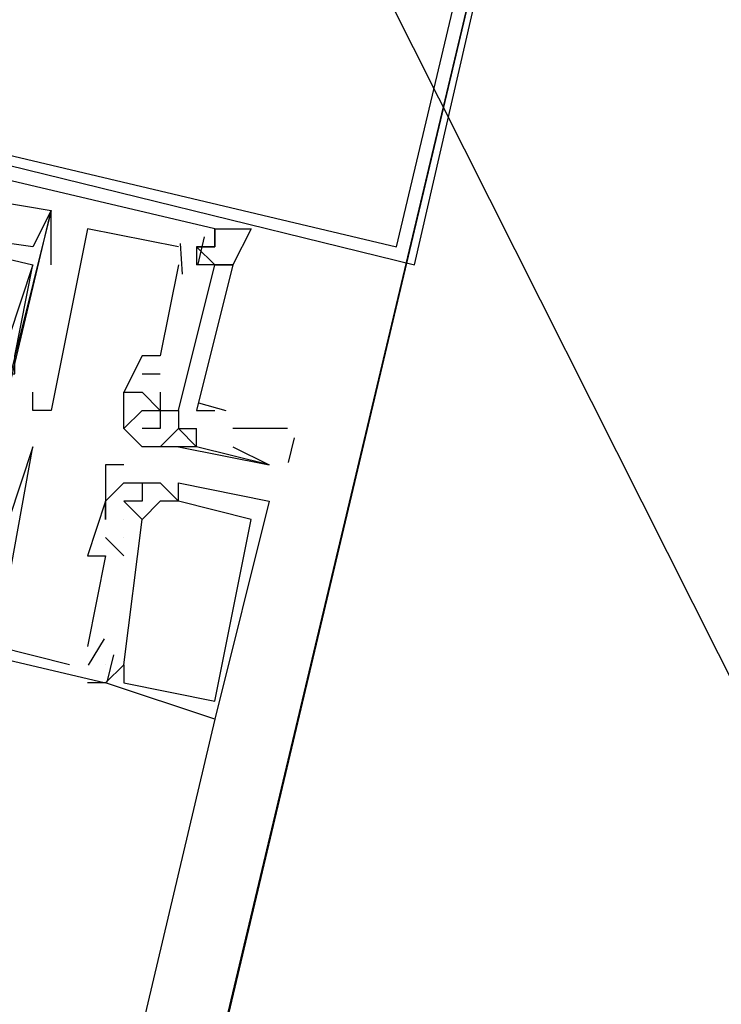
# Model space of a CAD drawing. Header units: feet. Extents: x -79 to 198, y -22 to 181.
# Tile 245 of 256: x 133.35 to 133.865, y 124.995 to 125.718. Entities that reach past the tile are written whole.
import ezdxf

# ---------------------------------------------------------------- set-up
doc = ezdxf.new("R2010")
doc.units = ezdxf.units.FT
doc.layers.add('A-LINEA', color=7, linetype='CONTINUOUS')

msp = doc.modelspace()

# ---------------------------------------------------------------- linework, layer by layer
at = {"layer": 'A-LINEA'}
for p, q in [((141.9822, 109.0957), (118.3186, 156.1837)), ((133.8267, 126.3511), (130.04, 110.4178)), ((133.3733, 125.5378), (133.3733, 125.5778)), ((133.3733, 125.5778), (133.3733, 125.5778)), ((133.3733, 125.5778), (133.3733, 125.5778)), ((133.3733, 125.5378), (133.3733, 125.5778)), ((133.3733, 125.5778), (133.3733, 125.5778)), ((133.3733, 125.5778), (133.3733, 125.5778)), ((133.3733, 125.5378), (133.3733, 125.5778)), ((133.3733, 125.5778), (133.3733, 125.5778)), ((133.3733, 125.5778), (133.3733, 125.5778)), ((133.4, 125.5644), (133.4, 125.5644)), ((133.4, 125.5644), (133.4, 125.5644)), ((133.4, 125.5644), (133.4, 125.5644)), ((133.48, 125.5644), (133.48, 125.5644)), ((133.4933, 125.5644), (133.4933, 125.5644)), ((133.4933, 125.5644), (133.4933, 125.5644)), ((133.4933, 125.5644), (133.4933, 125.5644)), ((133.4933, 125.5644), (133.4933, 125.5644)), ((133.4857, 125.5584), (133.4809, 125.5384)), ((133.4857, 125.5584), (133.4809, 125.5384)), ((133.4857, 125.5584), (133.4809, 125.5384)), ((133.36, 125.5511), (133.36, 125.5511)), ((133.36, 125.5511), (133.36, 125.5511)), ((133.36, 125.5511), (133.36, 125.5511)), ((133.4667, 125.5511), (133.4667, 125.5511)), ((133.4667, 125.5511), (133.4667, 125.5511)), ((133.4667, 125.5511), (133.4667, 125.5511)), ((133.4679, 125.5536), (133.4695, 125.5309)), ((133.4679, 125.5536), (133.4695, 125.5309)), ((133.4679, 125.5536), (133.4695, 125.5309)), ((133.48, 125.5511), (133.48, 125.5511)), ((133.48, 125.5511), (133.48, 125.5511)), ((133.48, 125.5511), (133.48, 125.5511)), ((133.4933, 125.5511), (133.4933, 125.5511)), ((133.4933, 125.5511), (133.4933, 125.5511)), ((133.4933, 125.5511), (133.4933, 125.5511)), ((133.4933, 125.5511), (133.4933, 125.5511)), ((133.36, 125.5378), (133.36, 125.5378)), ((133.36, 125.5378), (133.36, 125.5378)), ((133.36, 125.5378), (133.36, 125.5378)), ((133.36, 125.5378), (133.36, 125.5378)), ((133.36, 125.5378), (133.36, 125.5378)), ((133.36, 125.5378), (133.36, 125.5378)), ((133.3733, 125.5378), (133.3733, 125.5378)), ((133.3733, 125.5378), (133.3733, 125.5378)), ((133.3733, 125.5378), (133.3733, 125.5378)), ((133.4667, 125.5378), (133.4533, 125.4711)), ((133.4667, 125.5378), (133.4533, 125.4711)), ((133.4667, 125.5378), (133.4533, 125.4711)), ((133.4667, 125.5378), (133.4667, 125.5378)), ((133.4667, 125.5378), (133.4667, 125.5378)), ((133.4667, 125.5378), (133.4667, 125.5378)), ((133.48, 125.5378), (133.48, 125.5378)), ((133.48, 125.5378), (133.48, 125.5378)), ((133.48, 125.5378), (133.48, 125.5378)), ((133.4933, 125.5378), (133.4933, 125.5378)), ((133.4933, 125.5378), (133.4933, 125.5378)), ((133.4933, 125.5378), (133.4933, 125.5378)), ((133.44, 125.4711), (133.44, 125.4711)), ((133.44, 125.4711), (133.44, 125.4711)), ((133.44, 125.4711), (133.44, 125.4711)), ((133.4533, 125.4711), (133.4533, 125.4711)), ((133.4533, 125.4711), (133.4533, 125.4711)), ((133.4533, 125.4711), (133.4533, 125.4711)), ((133.44, 125.4578), (133.4533, 125.4578)), ((133.44, 125.4578), (133.44, 125.4578)), ((133.44, 125.4578), (133.4533, 125.4578)), ((133.44, 125.4578), (133.44, 125.4578)), ((133.44, 125.4578), (133.4533, 125.4578)), ((133.44, 125.4578), (133.44, 125.4578)), ((133.4533, 125.4578), (133.4533, 125.4578)), ((133.4533, 125.4578), (133.4533, 125.4578)), ((133.4533, 125.4578), (133.4533, 125.4578)), ((133.36, 125.4444), (133.36, 125.4444)), ((133.36, 125.4444), (133.36, 125.4444)), ((133.36, 125.4444), (133.36, 125.4444)), ((133.4267, 125.4444), (133.4267, 125.4444)), ((133.4267, 125.4444), (133.4267, 125.4444)), ((133.4267, 125.4444), (133.4267, 125.4444)), ((133.4267, 125.4444), (133.4267, 125.4444)), ((133.44, 125.4444), (133.44, 125.4444)), ((133.44, 125.4444), (133.44, 125.4444)), ((133.44, 125.4444), (133.44, 125.4444)), ((133.44, 125.4444), (133.44, 125.4444)), ((133.4533, 125.4444), (133.4533, 125.4444)), ((133.4533, 125.4444), (133.4533, 125.4444)), ((133.4533, 125.4444), (133.4533, 125.4444)), ((133.4815, 125.4367), (133.5014, 125.4311)), ((133.4815, 125.4367), (133.5014, 125.4311)), ((133.4815, 125.4367), (133.5014, 125.4311)), ((133.36, 125.4311), (133.36, 125.4311)), ((133.36, 125.4311), (133.36, 125.4311)), ((133.36, 125.4311), (133.36, 125.4311)), ((133.36, 125.4311), (133.36, 125.4311)), ((133.36, 125.4311), (133.36, 125.4311)), ((133.36, 125.4311), (133.36, 125.4311)), ((133.3733, 125.4311), (133.3733, 125.4311)), ((133.3733, 125.4311), (133.3733, 125.4311)), ((133.3733, 125.4311), (133.3733, 125.4311)), ((133.44, 125.4311), (133.44, 125.4311)), ((133.44, 125.4311), (133.44, 125.4311)), ((133.4533, 125.4311), (133.4533, 125.4311)), ((133.4533, 125.4311), (133.4533, 125.4311)), ((133.4533, 125.4311), (133.4533, 125.4311)), ((133.4533, 125.4311), (133.4533, 125.4311)), ((133.4533, 125.4311), (133.4533, 125.4311)), ((133.4667, 125.4311), (133.4667, 125.4311)), ((133.4667, 125.4311), (133.4667, 125.4311)), ((133.4667, 125.4311), (133.4667, 125.4311)), ((133.4667, 125.4311), (133.4667, 125.4311)), ((133.4267, 125.4178), (133.4267, 125.4178)), ((133.4267, 125.4178), (133.4267, 125.4178)), ((133.44, 125.4178), (133.44, 125.4178)), ((133.4533, 125.4178), (133.4533, 125.4178)), ((133.4667, 125.4178), (133.4667, 125.4178)), ((133.4667, 125.4178), (133.4667, 125.4178)), ((133.48, 125.4178), (133.48, 125.4178)), ((133.48, 125.4178), (133.48, 125.4178)), ((133.5067, 125.4178), (133.5067, 125.4178)), ((133.5467, 125.4178), (133.5067, 125.4178)), ((133.5517, 125.411), (133.5473, 125.3927)), ((133.36, 125.4044), (133.36, 125.4044)), ((133.36, 125.4044), (133.36, 125.4044)), ((133.36, 125.4044), (133.36, 125.4044)), ((133.44, 125.4044), (133.44, 125.4044)), ((133.4533, 125.4044), (133.4533, 125.4044)), ((133.4667, 125.4044), (133.4667, 125.4044)), ((133.4667, 125.4044), (133.4667, 125.4044)), ((133.48, 125.4044), (133.48, 125.4044)), ((133.48, 125.4044), (133.48, 125.4044)), ((133.5067, 125.4044), (133.5333, 125.3911)), ((133.4133, 125.3911), (133.4133, 125.3911)), ((133.4133, 125.3911), (133.4133, 125.3911)), ((133.4133, 125.3911), (133.4133, 125.3911)), ((133.4267, 125.3911), (133.4267, 125.3911)), ((133.4267, 125.3911), (133.4267, 125.3911)), ((133.4267, 125.3911), (133.4267, 125.3911)), ((133.5333, 125.3911), (133.5333, 125.3911)), ((133.4267, 125.3778), (133.4267, 125.3778)), ((133.4267, 125.3778), (133.4267, 125.3778)), ((133.4267, 125.3778), (133.4267, 125.3778)), ((133.4267, 125.3778), (133.4267, 125.3778)), ((133.4267, 125.3778), (133.4267, 125.3778)), ((133.4267, 125.3778), (133.4267, 125.3778)), ((133.4267, 125.3778), (133.4267, 125.3778)), ((133.4267, 125.3778), (133.4267, 125.3778)), ((133.4267, 125.3778), (133.4267, 125.3778)), ((133.44, 125.3778), (133.44, 125.3778)), ((133.44, 125.3778), (133.44, 125.3778)), ((133.44, 125.3778), (133.44, 125.3778)), ((133.44, 125.3778), (133.44, 125.3778)), ((133.44, 125.3778), (133.44, 125.3778)), ((133.44, 125.3778), (133.44, 125.3778)), ((133.4533, 125.3778), (133.4533, 125.3778)), ((133.4533, 125.3778), (133.4533, 125.3778)), ((133.4533, 125.3778), (133.4533, 125.3778)), ((133.4667, 125.3778), (133.4667, 125.3778)), ((133.4667, 125.3778), (133.4667, 125.3778)), ((133.4667, 125.3778), (133.4667, 125.3778)), ((133.4133, 125.3644), (133.4133, 125.3644)), ((133.4133, 125.3644), (133.4133, 125.3644)), ((133.4133, 125.3644), (133.4133, 125.3644)), ((133.4133, 125.3644), (133.4133, 125.3644)), ((133.4133, 125.3644), (133.4133, 125.3644)), ((133.4133, 125.3644), (133.4133, 125.3644)), ((133.4133, 125.3644), (133.4133, 125.3644)), ((133.4133, 125.3644), (133.4133, 125.3644)), ((133.4133, 125.3644), (133.4133, 125.3644)), ((133.4267, 125.3644), (133.44, 125.3511)), ((133.4267, 125.3644), (133.4267, 125.3644)), ((133.4267, 125.3644), (133.4267, 125.3644)), ((133.4267, 125.3644), (133.44, 125.3511)), ((133.4267, 125.3644), (133.4267, 125.3644)), ((133.4267, 125.3644), (133.4267, 125.3644)), ((133.4267, 125.3644), (133.44, 125.3511)), ((133.4267, 125.3644), (133.4267, 125.3644)), ((133.4267, 125.3644), (133.4267, 125.3644)), ((133.44, 125.3644), (133.44, 125.3644)), ((133.44, 125.3644), (133.44, 125.3644)), ((133.44, 125.3644), (133.44, 125.3644)), ((133.4533, 125.3644), (133.4533, 125.3644)), ((133.4533, 125.3644), (133.4533, 125.3644)), ((133.4533, 125.3644), (133.4533, 125.3644)), ((133.4667, 125.3644), (133.4667, 125.3644)), ((133.4667, 125.3644), (133.4667, 125.3644)), ((133.4667, 125.3644), (133.4667, 125.3644)), ((133.4667, 125.3644), (133.4667, 125.3644)), ((133.4667, 125.3644), (133.4667, 125.3644)), ((133.4667, 125.3644), (133.4667, 125.3644)), ((133.5333, 125.3644), (133.5333, 125.3644)), ((133.5333, 125.3644), (133.5333, 125.3644)), ((133.5333, 125.3644), (133.5333, 125.3644)), ((133.4133, 125.3511), (133.4133, 125.3511)), ((133.4133, 125.3511), (133.4133, 125.3511)), ((133.4133, 125.3511), (133.4133, 125.3511)), ((133.4133, 125.3511), (133.4133, 125.3511)), ((133.4133, 125.3511), (133.4133, 125.3511)), ((133.4133, 125.3511), (133.4133, 125.3511)), ((133.4267, 125.2444), (133.44, 125.3511)), ((133.4267, 125.3511), (133.4267, 125.3511)), ((133.4267, 125.3511), (133.4267, 125.3511)), ((133.4267, 125.3511), (133.4267, 125.3511)), ((133.4267, 125.3511), (133.4267, 125.3511)), ((133.4267, 125.2444), (133.44, 125.3511)), ((133.4267, 125.3511), (133.4267, 125.3511)), ((133.4267, 125.3511), (133.4267, 125.3511)), ((133.4267, 125.3511), (133.4267, 125.3511)), ((133.4267, 125.3511), (133.4267, 125.3511)), ((133.4267, 125.2444), (133.44, 125.3511)), ((133.4267, 125.3511), (133.4267, 125.3511)), ((133.4267, 125.3511), (133.4267, 125.3511)), ((133.4267, 125.3511), (133.4267, 125.3511)), ((133.4267, 125.3511), (133.4267, 125.3511)), ((133.44, 125.3511), (133.44, 125.3511)), ((133.44, 125.3511), (133.44, 125.3511)), ((133.44, 125.3511), (133.44, 125.3511)), ((133.44, 125.3511), (133.44, 125.3511)), ((133.44, 125.3511), (133.44, 125.3511)), ((133.44, 125.3511), (133.44, 125.3511)), ((133.52, 125.3511), (133.52, 125.3511)), ((133.52, 125.3511), (133.52, 125.3511)), ((133.52, 125.3511), (133.52, 125.3511)), ((133.4267, 125.3244), (133.4133, 125.3378)), ((133.4133, 125.3378), (133.4133, 125.3378)), ((133.4267, 125.3244), (133.4133, 125.3378)), ((133.4133, 125.3378), (133.4133, 125.3378)), ((133.4267, 125.3244), (133.4133, 125.3378)), ((133.4133, 125.3378), (133.4133, 125.3378)), ((133.4267, 125.3378), (133.4267, 125.3378)), ((133.4267, 125.3378), (133.4267, 125.3378)), ((133.4267, 125.3378), (133.4267, 125.3378)), ((133.4267, 125.3378), (133.4267, 125.3378)), ((133.4267, 125.3378), (133.4267, 125.3378)), ((133.4267, 125.3378), (133.4267, 125.3378)), ((133.4267, 125.3378), (133.4267, 125.3378)), ((133.4267, 125.3378), (133.4267, 125.3378)), ((133.4267, 125.3378), (133.4267, 125.3378)), ((133.4, 125.3244), (133.4, 125.3244)), ((133.4, 125.3244), (133.4, 125.3244)), ((133.4, 125.3244), (133.4, 125.3244)), ((133.4133, 125.3244), (133.4133, 125.3244)), ((133.4133, 125.3244), (133.4133, 125.3244)), ((133.4133, 125.3244), (133.4133, 125.3244)), ((133.4267, 125.3244), (133.4267, 125.3244)), ((133.4267, 125.3244), (133.4267, 125.3244)), ((133.4267, 125.3244), (133.4267, 125.3244)), ((133.4267, 125.3244), (133.4267, 125.3244)), ((133.4267, 125.3244), (133.4267, 125.3244)), ((133.4267, 125.3244), (133.4267, 125.3244)), ((133.4122, 125.2635), (133.4006, 125.244)), ((133.4122, 125.2635), (133.4006, 125.244)), ((133.4122, 125.2635), (133.4006, 125.244)), ((133.4, 125.2578), (133.4, 125.2578)), ((133.4, 125.2578), (133.4, 125.2578)), ((133.4, 125.2578), (133.4, 125.2578)), ((133.419, 125.2517), (133.4143, 125.2317)), ((133.419, 125.2517), (133.4143, 125.2317)), ((133.419, 125.2517), (133.4143, 125.2317)), ((133.3867, 125.2444), (133.3867, 125.2444)), ((133.3867, 125.2444), (133.3867, 125.2444)), ((133.3867, 125.2444), (133.3867, 125.2444)), ((133.4133, 125.2444), (133.4133, 125.2444)), ((133.4133, 125.2444), (133.4133, 125.2444)), ((133.4133, 125.2444), (133.4133, 125.2444)), ((133.4133, 125.2444), (133.4133, 125.2444)), ((133.4133, 125.2444), (133.4133, 125.2444)), ((133.4133, 125.2444), (133.4133, 125.2444)), ((133.4267, 125.2444), (133.4267, 125.2444)), ((133.4267, 125.2444), (133.4267, 125.2444)), ((133.4267, 125.2444), (133.4267, 125.2444)), ((133.4267, 125.2444), (133.4267, 125.2444)), ((133.4267, 125.2444), (133.4267, 125.2444)), ((133.4267, 125.2444), (133.4267, 125.2444)), ((133.4, 125.2311), (133.4, 125.2311)), ((133.4, 125.2311), (133.4, 125.2311)), ((133.4, 125.2311), (133.4, 125.2311)), ((133.4133, 125.2311), (133.4133, 125.2311)), ((133.4133, 125.2311), (133.4133, 125.2311)), ((133.4133, 125.2311), (133.4133, 125.2311)), ((133.4133, 125.2311), (133.4133, 125.2311)), ((133.4133, 125.2311), (133.4133, 125.2311)), ((133.4133, 125.2311), (133.4133, 125.2311)), ((133.4267, 125.2311), (133.4267, 125.2311)), ((133.4267, 125.2311), (133.4267, 125.2311)), ((133.4267, 125.2311), (133.4267, 125.2311)), ((133.4933, 125.2178), (133.4933, 125.2178)), ((133.4933, 125.2178), (133.4933, 125.2178)), ((133.4933, 125.2178), (133.4933, 125.2178)), ((133.4933, 125.2044), (131.8267, 118.1378)), ((133.4933, 125.2044), (133.4933, 125.2044)), ((133.4933, 125.2044), (133.4933, 125.2044)), ((133.4933, 125.2044), (133.4933, 125.2044))]:
    msp.add_line(p, q, dxfattribs=at)
for points in [[(124.3067, 145.1111), (120.72, 129.9644), (124.28, 129.1244), (124.16, 128.6311), (133.8267, 126.3511), (130.9867, 114.3778), (130.3867, 111.8711), (130.04, 110.4178), (135.96, 109.0178)], [(132.8267, 125.7378), (133.64, 125.5378), (133.8267, 126.3511), (133.0133, 126.5378), (132.8267, 125.7378)], [(132.84, 125.7378), (133.6267, 125.5511), (133.8133, 126.3378), (133.0267, 126.5244), (132.84, 125.7378)], [(133.48, 125.5511), (133.4933, 125.5511), (133.4933, 125.5644), (132.8133, 125.7244), (132.7867, 125.5644), (132.8, 125.5644), (132.7867, 125.4844), (132.8, 125.4711)], [(133.48, 125.5511), (133.4933, 125.5511), (133.4933, 125.5644), (132.8133, 125.7244), (132.7867, 125.5644), (132.8, 125.5644), (132.7867, 125.4844), (132.8, 125.4711)], [(133.48, 125.5511), (133.4933, 125.5511), (133.4933, 125.5644), (132.8133, 125.7244), (132.7867, 125.5644), (132.8, 125.5644), (132.7867, 125.4844), (132.8, 125.4711)], [(132.84, 125.5778), (132.8533, 125.6578), (133.36, 125.5378), (133.3333, 125.4578), (133.3333, 125.4578), (133.3467, 125.4578), (133.3467, 125.4711), (133.36, 125.5378)], [(132.84, 125.5778), (132.8533, 125.6578), (133.36, 125.5378), (133.3333, 125.4578), (133.3333, 125.4578), (133.3467, 125.4578), (133.3467, 125.4711), (133.36, 125.5378)], [(132.84, 125.5778), (132.8533, 125.6578), (133.36, 125.5378), (133.3333, 125.4578), (133.3333, 125.4578), (133.3467, 125.4578), (133.3467, 125.4711), (133.36, 125.5378)], [(133.2667, 125.5778), (133.28, 125.5644), (133.2933, 125.5911), (133.3733, 125.5778), (133.32, 125.3644), (133.32, 125.3511), (133.3333, 125.3511)], [(133.2667, 125.5778), (133.28, 125.5644), (133.2933, 125.5911), (133.3733, 125.5778), (133.32, 125.3644), (133.32, 125.3511), (133.3333, 125.3511)], [(133.2667, 125.5778), (133.28, 125.5644), (133.2933, 125.5911), (133.3733, 125.5778), (133.32, 125.3644), (133.32, 125.3511), (133.3333, 125.3511)], [(133.3733, 125.5778), (133.36, 125.5511), (133.2667, 125.5644)], [(133.3733, 125.5778), (133.36, 125.5511), (133.2667, 125.5644)], [(133.3733, 125.5778), (133.36, 125.5511), (133.2667, 125.5644)], [(133.2933, 125.2711), (133.3067, 125.2978), (133.3733, 125.5778)], [(133.2933, 125.2711), (133.3067, 125.2978), (133.3733, 125.5778)], [(133.2933, 125.2711), (133.3067, 125.2978), (133.3733, 125.5778)], [(133.4667, 125.5511), (133.4, 125.5644), (133.3733, 125.4311), (133.36, 125.4311), (133.36, 125.4444)], [(133.4667, 125.5511), (133.4, 125.5644), (133.3733, 125.4311), (133.36, 125.4311), (133.36, 125.4444)], [(133.4667, 125.5511), (133.4, 125.5644), (133.3733, 125.4311), (133.36, 125.4311), (133.36, 125.4444)], [(133.4933, 125.5644), (133.4933, 125.5511), (133.48, 125.5511)], [(133.4933, 125.5644), (133.52, 125.5644), (133.5067, 125.5378), (133.4933, 125.5378), (133.48, 125.5511), (133.48, 125.5378)], [(132.7867, 125.5378), (132.7733, 125.5378), (132.7333, 125.3911), (133.4133, 125.2311), (133.4, 125.2311)], [(132.7867, 125.5378), (132.7733, 125.5378), (132.7333, 125.3911), (133.4133, 125.2311), (133.4, 125.2311)], [(132.7867, 125.5378), (132.7733, 125.5378), (132.7333, 125.3911), (133.4133, 125.2311), (133.4, 125.2311)], [(133.4533, 125.4444), (133.4533, 125.4311), (133.4667, 125.4311), (133.4933, 125.5378), (133.48, 125.5378)], [(133.4533, 125.4444), (133.4533, 125.4311), (133.4667, 125.4311), (133.4933, 125.5378), (133.48, 125.5378)], [(133.4533, 125.4444), (133.4533, 125.4311), (133.4667, 125.4311), (133.4933, 125.5378), (133.48, 125.5378)], [(133.4667, 125.4311), (133.4933, 125.5378), (133.5067, 125.5378), (133.48, 125.4311), (133.4933, 125.4311)], [(133.4667, 125.4311), (133.4933, 125.5378), (133.5067, 125.5378), (133.48, 125.4311), (133.4933, 125.4311)], [(133.4667, 125.4311), (133.4933, 125.5378), (133.5067, 125.5378), (133.48, 125.4311), (133.4933, 125.4311)], [(133.4533, 125.4711), (133.44, 125.4711), (133.4267, 125.4444), (133.44, 125.4444)], [(133.4533, 125.4711), (133.44, 125.4711), (133.4267, 125.4444), (133.44, 125.4444)], [(133.4533, 125.4711), (133.44, 125.4711), (133.4267, 125.4444), (133.44, 125.4444)], [(133.4667, 125.4044), (133.44, 125.4044), (133.4267, 125.4178), (133.4267, 125.4444), (133.44, 125.4444), (133.44, 125.4444), (133.44, 125.4444), (133.44, 125.4444), (133.4533, 125.4311), (133.4533, 125.4311), (133.4667, 125.4311), (133.4667, 125.4178), (133.4667, 125.4178), (133.48, 125.4178)], [(133.4267, 125.4178), (133.44, 125.4311), (133.4533, 125.4311), (133.4533, 125.4178), (133.44, 125.4178)], [(133.4533, 125.4044), (133.4667, 125.4178), (133.48, 125.4044), (133.4667, 125.4044), (133.5333, 125.3911), (133.5333, 125.3911), (133.48, 125.4044), (133.48, 125.4044), (133.48, 125.4178), (133.48, 125.4178)], [(133.3867, 125.2444), (133.3333, 125.2578), (133.36, 125.4044), (133.3333, 125.3244)], [(133.3867, 125.2444), (133.3333, 125.2578), (133.36, 125.4044), (133.3333, 125.3244)], [(133.3867, 125.2444), (133.3333, 125.2578), (133.36, 125.4044), (133.3333, 125.3244)], [(133.4267, 125.3911), (133.4133, 125.3911), (133.4133, 125.3644), (133.4133, 125.3644), (133.4133, 125.3511), (133.4133, 125.3511), (133.4133, 125.3511)], [(133.4267, 125.3911), (133.4133, 125.3911), (133.4133, 125.3644), (133.4133, 125.3644), (133.4133, 125.3511), (133.4133, 125.3511), (133.4133, 125.3511)], [(133.4267, 125.3911), (133.4133, 125.3911), (133.4133, 125.3644), (133.4133, 125.3644), (133.4133, 125.3511), (133.4133, 125.3511), (133.4133, 125.3511)], [(133.4133, 125.3644), (133.4267, 125.3778), (133.44, 125.3778), (133.44, 125.3644), (133.4267, 125.3644)], [(133.44, 125.3778), (133.4533, 125.3778), (133.4667, 125.3644), (133.4667, 125.3778), (133.5333, 125.3644), (133.4933, 125.2044), (133.4933, 125.2044), (133.4133, 125.2311), (133.4267, 125.2444), (133.4267, 125.2311), (133.4933, 125.2178), (133.4933, 125.2178), (133.52, 125.3511), (133.52, 125.3511), (133.4667, 125.3644), (133.4667, 125.3644), (133.4667, 125.3644), (133.4667, 125.3644), (133.4533, 125.3644), (133.4533, 125.3644)], [(133.4133, 125.3644), (133.4267, 125.3778), (133.44, 125.3778), (133.44, 125.3644), (133.4267, 125.3644)], [(133.44, 125.3778), (133.4533, 125.3778), (133.4667, 125.3644), (133.4667, 125.3778), (133.5333, 125.3644), (133.4933, 125.2044), (133.4933, 125.2044), (133.4133, 125.2311), (133.4267, 125.2444), (133.4267, 125.2311), (133.4933, 125.2178), (133.4933, 125.2178), (133.52, 125.3511), (133.52, 125.3511), (133.4667, 125.3644), (133.4667, 125.3644), (133.4667, 125.3644), (133.4667, 125.3644), (133.4533, 125.3644), (133.4533, 125.3644)], [(133.4133, 125.3644), (133.4267, 125.3778), (133.44, 125.3778), (133.44, 125.3644), (133.4267, 125.3644)], [(133.44, 125.3778), (133.4533, 125.3778), (133.4667, 125.3644), (133.4667, 125.3778), (133.5333, 125.3644), (133.4933, 125.2044), (133.4933, 125.2044), (133.4133, 125.2311), (133.4267, 125.2444), (133.4267, 125.2311), (133.4933, 125.2178), (133.4933, 125.2178), (133.52, 125.3511), (133.52, 125.3511), (133.4667, 125.3644), (133.4667, 125.3644), (133.4667, 125.3644), (133.4667, 125.3644), (133.4533, 125.3644), (133.4533, 125.3644)], [(133.4133, 125.3511), (133.4133, 125.3644), (133.4, 125.3244), (133.4133, 125.3244), (133.4, 125.2578)], [(133.4133, 125.3511), (133.4133, 125.3644), (133.4, 125.3244), (133.4133, 125.3244), (133.4, 125.2578)], [(133.4133, 125.3511), (133.4133, 125.3644), (133.4, 125.3244), (133.4133, 125.3244), (133.4, 125.2578)], [(133.4533, 125.3644), (133.44, 125.3511), (133.44, 125.3511), (133.44, 125.3511)], [(133.4533, 125.3644), (133.44, 125.3511), (133.44, 125.3511), (133.44, 125.3511)], [(133.4533, 125.3644), (133.44, 125.3511), (133.44, 125.3511), (133.44, 125.3511)]]:
    msp.add_lwpolyline(points, dxfattribs=at)

doc.saveas('drawing.dxf')
